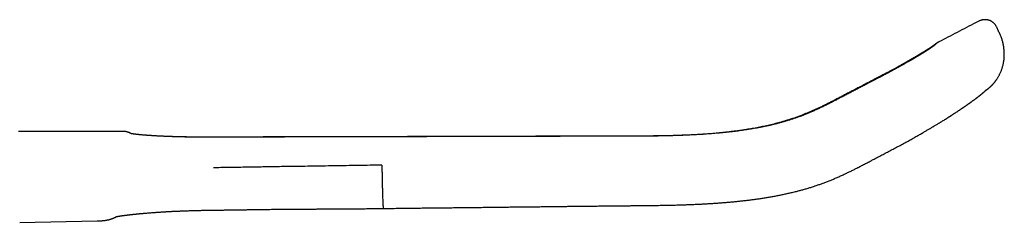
# Model space of a CAD drawing. Header units: millimetres. Extents: x 8 to 750, y 12 to 485.
# Tile 30 of 30: x 642 to 750, y 462 to 485. Entities that reach past the tile are written whole.
import ezdxf

# ---------------------------------------------------------------- set-up
doc = ezdxf.new("R2010")
doc.units = ezdxf.units.MM

msp = doc.modelspace()

# ---------------------------------------------------------------- linework, layer by layer
at = {"color": 7, "linetype": 'Continuous', "lineweight": 30}
for p, q in [((747.43, 484.42), (747.43, 484.42)), ((749.6, 483.3), (749.39, 483.76)), ((749.39, 483.76), (749.39, 483.76)), ((749.6, 483.3), (749.6, 483.3)), ((742.43, 481.73), (742.41, 481.72)), ((742.98, 482.11), (742.98, 482.11)), ((734.88, 477.46), (734.87, 477.46)), ((735.01, 477.46), (735.01, 477.46)), ((653.05, 472.26), (653.05, 472.26)), ((681.74, 463.76), (681.74, 463.76)), ((641.63, 462.22), (650.17, 462.38)), ((650.17, 462.38), (650.17, 462.38))]:
    msp.add_line(p, q, dxfattribs=at)
at = {"color": 7, "linetype": 'Continuous', "lineweight": 30, "flags": 128}
msp.add_lwpolyline([(653.05, 472.26), (652.9, 472.26), (652.03, 472.26), (651.16, 472.26), (650.32, 472.26), (649.48, 472.26), (648.66, 472.26), (647.84, 472.26), (647.02, 472.26), (646.2, 472.26), (645.4, 472.26), (644.6, 472.26), (643.81, 472.26), (643.04, 472.26), (642.27, 472.26), (641.51, 472.26)], dxfattribs=at)
at = {"color": 7, "linetype": 'Continuous', "lineweight": 30}
for points, knots in [([(747.43, 484.42), (747.32, 484.37), (746.87, 484.13), (746.07, 483.72), (745.04, 483.18), (744.02, 482.65), (743.33, 482.29), (742.99, 482.12), (742.98, 482.11)], [0, 0, 0, 0, 0.071878, 0.305827, 0.537919, 0.768155, 0.996539, 1, 1, 1, 1]), ([(749.39, 483.76), (749.38, 483.79), (749.34, 483.86), (749.28, 483.96), (749.21, 484.04), (749.14, 484.13), (749.07, 484.2), (749, 484.26), (748.92, 484.32), (748.85, 484.37), (748.77, 484.42), (748.69, 484.46), (748.62, 484.49), (748.55, 484.51), (748.48, 484.53), (748.42, 484.55), (748.36, 484.56), (748.31, 484.57), (748.26, 484.58), (748.22, 484.58), (748.18, 484.58), (748.16, 484.58), (748.13, 484.58), (748.11, 484.58), (748.08, 484.58), (748.05, 484.58), (748.02, 484.58), (747.97, 484.58), (747.92, 484.57), (747.87, 484.57), (747.8, 484.55), (747.73, 484.54), (747.66, 484.52), (747.59, 484.49), (747.51, 484.46), (747.45, 484.44), (747.43, 484.42)], [0, 0, 0, 0, 0.04666, 0.092633, 0.137511, 0.18095, 0.222673, 0.262467, 0.300175, 0.335685, 0.373476, 0.408222, 0.439929, 0.469967, 0.498761, 0.526204, 0.552324, 0.571891, 0.590664, 0.608449, 0.623308, 0.634772, 0.643463, 0.65194, 0.662219, 0.676748, 0.69371, 0.714252, 0.738349, 0.765958, 0.797016, 0.831435, 0.869103, 0.909876, 0.953578, 1, 1, 1, 1]), ([(748.13, 476.74), (748.14, 476.74), (748.14, 476.74), (748.15, 476.75), (748.15, 476.75), (748.16, 476.76), (748.17, 476.76), (748.18, 476.77), (748.19, 476.78), (748.2, 476.79), (748.21, 476.8), (748.23, 476.81), (748.24, 476.82), (748.25, 476.83), (748.26, 476.83), (748.28, 476.85), (748.29, 476.86), (748.31, 476.87), (748.33, 476.88), (748.35, 476.9), (748.36, 476.91), (748.38, 476.92), (748.39, 476.93), (748.41, 476.94), (748.42, 476.95), (748.43, 476.96), (748.45, 476.97), (748.46, 476.98), (748.47, 476.99), (748.48, 477), (748.49, 477.01), (748.5, 477.02), (748.51, 477.03), (748.52, 477.04), (748.53, 477.05), (748.55, 477.06), (748.57, 477.07), (748.59, 477.1), (748.62, 477.12), (748.66, 477.15), (748.7, 477.19), (748.74, 477.23), (748.78, 477.27), (748.82, 477.31), (748.85, 477.34), (748.89, 477.37), (748.92, 477.4), (748.94, 477.43), (748.96, 477.46), (748.99, 477.48), (749.01, 477.5), (749.03, 477.53), (749.06, 477.57), (749.1, 477.61), (749.15, 477.67), (749.2, 477.73), (749.25, 477.8), (749.3, 477.87), (749.36, 477.94), (749.41, 478.03), (749.47, 478.12), (749.53, 478.22), (749.6, 478.32), (749.66, 478.43), (749.72, 478.56), (749.78, 478.69), (749.85, 478.83), (749.91, 478.98), (749.96, 479.13), (750.01, 479.28), (750.05, 479.42), (750.09, 479.58), (750.13, 479.74), (750.16, 479.91), (750.19, 480.09), (750.21, 480.27), (750.22, 480.46), (750.23, 480.65), (750.23, 480.85), (750.22, 481.05), (750.21, 481.27), (750.18, 481.48), (750.15, 481.68), (750.12, 481.87), (750.08, 482.05), (750.03, 482.23), (749.98, 482.41), (749.91, 482.59), (749.84, 482.76), (749.77, 482.94), (749.69, 483.12), (749.63, 483.24), (749.6, 483.3)], [0, 0, 0, 0, 0.003448, 0.009288, 0.015043, 0.021853, 0.029412, 0.037719, 0.046775, 0.056048, 0.069168, 0.081476, 0.092991, 0.104395, 0.116026, 0.127882, 0.143088, 0.158299, 0.173708, 0.189938, 0.200588, 0.21143, 0.222137, 0.232699, 0.242851, 0.251668, 0.259705, 0.266961, 0.273437, 0.279442, 0.285693, 0.290051, 0.294536, 0.299148, 0.303887, 0.309006, 0.31467, 0.321006, 0.328043, 0.335333, 0.345739, 0.35537, 0.364226, 0.372308, 0.37962, 0.386164, 0.391949, 0.396984, 0.401286, 0.404885, 0.407885, 0.411229, 0.416131, 0.422017, 0.428897, 0.436777, 0.445664, 0.45384, 0.462719, 0.472302, 0.482591, 0.493587, 0.505291, 0.517704, 0.530828, 0.544663, 0.55921, 0.57447, 0.590442, 0.604701, 0.619484, 0.634793, 0.650629, 0.666991, 0.683881, 0.701302, 0.719256, 0.737746, 0.756771, 0.77633, 0.796418, 0.817031, 0.83816, 0.855081, 0.872307, 0.889831, 0.907649, 0.925763, 0.943855, 0.962259, 0.980977, 1, 1, 1, 1]), ([(742.41, 481.72), (742.41, 481.72), (742.4, 481.71), (742.38, 481.7), (742.37, 481.7), (742.36, 481.69), (742.35, 481.68), (742.34, 481.67), (742.33, 481.67), (742.32, 481.66), (742.31, 481.65), (742.3, 481.65), (742.29, 481.64), (742.28, 481.63), (742.27, 481.62), (742.26, 481.61), (742.24, 481.6), (742.22, 481.58), (742.19, 481.57), (742.16, 481.55), (742.14, 481.53), (742.12, 481.52), (742.1, 481.51), (742.09, 481.5), (742.07, 481.49), (742.06, 481.48), (742.05, 481.47), (742.04, 481.46), (742.02, 481.45), (742, 481.44), (741.98, 481.43), (741.96, 481.41), (741.93, 481.39), (741.9, 481.37), (741.86, 481.35), (741.81, 481.32), (741.76, 481.29), (741.72, 481.26), (741.68, 481.24), (741.66, 481.22), (741.63, 481.2), (741.61, 481.19), (741.58, 481.17), (741.57, 481.16), (741.55, 481.15), (741.53, 481.14), (741.52, 481.13), (741.5, 481.12), (741.48, 481.11), (741.46, 481.09), (741.43, 481.08), (741.39, 481.05), (741.34, 481.03), (741.29, 480.99), (741.24, 480.96), (741.18, 480.93), (741.12, 480.89), (741.07, 480.86), (741.01, 480.82), (740.96, 480.79), (740.9, 480.76), (740.85, 480.73), (740.79, 480.69), (740.74, 480.66), (740.69, 480.63), (740.64, 480.6), (740.57, 480.56), (740.49, 480.52), (740.41, 480.47), (740.32, 480.41), (740.22, 480.36), (740.13, 480.31), (740.07, 480.27), (740.02, 480.24), (739.97, 480.21), (739.91, 480.18), (739.86, 480.15), (739.81, 480.12), (739.76, 480.09), (739.71, 480.06), (739.66, 480.03), (739.62, 480.01), (739.59, 479.99), (739.56, 479.98), (739.53, 479.96), (739.51, 479.95), (739.5, 479.94), (739.47, 479.93), (739.45, 479.91), (739.41, 479.89), (739.37, 479.87), (739.31, 479.84), (739.25, 479.8), (739.18, 479.77), (739.11, 479.73), (739.04, 479.68), (738.96, 479.64), (738.87, 479.59), (738.77, 479.53), (738.66, 479.47), (738.55, 479.41), (738.44, 479.35), (738.31, 479.28), (738.19, 479.21), (738.05, 479.14), (737.91, 479.06), (737.76, 478.98), (737.6, 478.89), (737.44, 478.81), (737.27, 478.72), (737.1, 478.62), (736.92, 478.53), (736.73, 478.43), (736.53, 478.32), (736.32, 478.21), (736.1, 478.1), (735.87, 477.98), (735.64, 477.86), (735.39, 477.73), (735.14, 477.6), (734.96, 477.51), (734.88, 477.46)], [0, 0, 0, 0, 0.009376, 0.01813, 0.026266, 0.033784, 0.040686, 0.046866, 0.052454, 0.057451, 0.061858, 0.067237, 0.072508, 0.077913, 0.083451, 0.089121, 0.099603, 0.11066, 0.122278, 0.133527, 0.143982, 0.150113, 0.155842, 0.161026, 0.165665, 0.169759, 0.173336, 0.177045, 0.181162, 0.186916, 0.193315, 0.200359, 0.208043, 0.216332, 0.226449, 0.23733, 0.248975, 0.261383, 0.267202, 0.273078, 0.278487, 0.283349, 0.287666, 0.291436, 0.29466, 0.297743, 0.300775, 0.304167, 0.307919, 0.31203, 0.316458, 0.323969, 0.332157, 0.34102, 0.350303, 0.35996, 0.369263, 0.378171, 0.386684, 0.394802, 0.402526, 0.410565, 0.418127, 0.425212, 0.431865, 0.438666, 0.448354, 0.458627, 0.469485, 0.480928, 0.492956, 0.505569, 0.511304, 0.517153, 0.523115, 0.529191, 0.535279, 0.540977, 0.54714, 0.552705, 0.55767, 0.562037, 0.565869, 0.569079, 0.571669, 0.573638, 0.575279, 0.577665, 0.580453, 0.58368, 0.588689, 0.594485, 0.601067, 0.608438, 0.615247, 0.62279, 0.631067, 0.640079, 0.649823, 0.660302, 0.671516, 0.682441, 0.693985, 0.706148, 0.718931, 0.732334, 0.746357, 0.76032, 0.774848, 0.789938, 0.805589, 0.821802, 0.838584, 0.855939, 0.873871, 0.893279, 0.913325, 0.934006, 0.955327, 0.977316, 1, 1, 1, 1]), ([(742.43, 481.69), (742.42, 481.69), (742.42, 481.68), (742.41, 481.68), (742.41, 481.67), (742.4, 481.67), (742.4, 481.67), (742.39, 481.66), (742.39, 481.66), (742.38, 481.66), (742.38, 481.65), (742.38, 481.65), (742.37, 481.65), (742.37, 481.64), (742.36, 481.64), (742.36, 481.64), (742.35, 481.63), (742.35, 481.63), (742.34, 481.62), (742.33, 481.62), (742.33, 481.61), (742.32, 481.61), (742.31, 481.6), (742.3, 481.59), (742.29, 481.58), (742.28, 481.58), (742.27, 481.57), (742.25, 481.56), (742.24, 481.55), (742.22, 481.53), (742.19, 481.51), (742.15, 481.49), (742.12, 481.46), (742.08, 481.44), (742.04, 481.41), (742, 481.38), (741.96, 481.36), (741.92, 481.33), (741.89, 481.31), (741.86, 481.29), (741.83, 481.27), (741.8, 481.25), (741.78, 481.24), (741.75, 481.22), (741.72, 481.2), (741.69, 481.18), (741.65, 481.16), (741.61, 481.13), (741.56, 481.1), (741.51, 481.06), (741.45, 481.03), (741.38, 480.99), (741.32, 480.95), (741.27, 480.91), (741.22, 480.89), (741.18, 480.86), (741.14, 480.84), (741.11, 480.82), (741.08, 480.8), (741.05, 480.78), (741.03, 480.77), (741, 480.75), (740.97, 480.73), (740.92, 480.7), (740.88, 480.68), (740.82, 480.64), (740.77, 480.61), (740.7, 480.57), (740.63, 480.53), (740.56, 480.49), (740.5, 480.45), (740.43, 480.41), (740.37, 480.37), (740.31, 480.34), (740.24, 480.3), (740.17, 480.26), (740.1, 480.22), (740.02, 480.17), (739.94, 480.12), (739.85, 480.07), (739.75, 480.01), (739.64, 479.95), (739.52, 479.88), (739.39, 479.81), (739.26, 479.73), (739.12, 479.65), (738.97, 479.57), (738.8, 479.48), (738.62, 479.37), (738.42, 479.27), (738.21, 479.15), (738, 479.04), (737.78, 478.92), (737.56, 478.8), (737.33, 478.67), (737.1, 478.55), (736.85, 478.42), (736.6, 478.29), (736.34, 478.15), (736.07, 478.01), (735.8, 477.87), (735.52, 477.72), (735.25, 477.58), (735.08, 477.5), (735.01, 477.46)], [0, 0, 0, 0, 0.006981, 0.013294, 0.01894, 0.023919, 0.028233, 0.031882, 0.034939, 0.038134, 0.041241, 0.044261, 0.047229, 0.050668, 0.054027, 0.057832, 0.062048, 0.06617, 0.070034, 0.07364, 0.078785, 0.083293, 0.087167, 0.093076, 0.099021, 0.105031, 0.111116, 0.117591, 0.1246, 0.132099, 0.145249, 0.15821, 0.171653, 0.185811, 0.197184, 0.208416, 0.21951, 0.230372, 0.237969, 0.245321, 0.252374, 0.25887, 0.264773, 0.270489, 0.276678, 0.283341, 0.290476, 0.299547, 0.309225, 0.319508, 0.330398, 0.341894, 0.353994, 0.362043, 0.369411, 0.376096, 0.382099, 0.38742, 0.391983, 0.395887, 0.399251, 0.402759, 0.408214, 0.414234, 0.420943, 0.428347, 0.436447, 0.445355, 0.45471, 0.463759, 0.472458, 0.480806, 0.488803, 0.496451, 0.503749, 0.512424, 0.520829, 0.529688, 0.539036, 0.548873, 0.56043, 0.572597, 0.585374, 0.598761, 0.61276, 0.62737, 0.642592, 0.65842, 0.676971, 0.695952, 0.715362, 0.735202, 0.755471, 0.775767, 0.796446, 0.817532, 0.839044, 0.861452, 0.884337, 0.907708, 0.931568, 0.955919, 0.980756, 1, 1, 1, 1]), ([(742.98, 482.11), (742.97, 482.11), (742.96, 482.1), (742.94, 482.09), (742.91, 482.07), (742.89, 482.06), (742.86, 482.04), (742.85, 482.03), (742.83, 482.02), (742.82, 482.02), (742.81, 482.01), (742.81, 482.01), (742.8, 482), (742.79, 482), (742.79, 481.99), (742.78, 481.99), (742.78, 481.99), (742.77, 481.98), (742.77, 481.98), (742.76, 481.97), (742.75, 481.97), (742.75, 481.97), (742.74, 481.96), (742.73, 481.96), (742.72, 481.95), (742.71, 481.94), (742.7, 481.94), (742.7, 481.93), (742.69, 481.92), (742.68, 481.92), (742.67, 481.91), (742.67, 481.91), (742.66, 481.91), (742.66, 481.9), (742.65, 481.9), (742.65, 481.89), (742.64, 481.89), (742.64, 481.89), (742.64, 481.89), (742.63, 481.88), (742.63, 481.88), (742.62, 481.88), (742.62, 481.87), (742.61, 481.87), (742.6, 481.86), (742.59, 481.85), (742.58, 481.85), (742.57, 481.84), (742.56, 481.83), (742.54, 481.82), (742.52, 481.81), (742.51, 481.79), (742.49, 481.78), (742.47, 481.77), (742.45, 481.75), (742.43, 481.74), (742.42, 481.73)], [0, 0, 0, 0, 0.019797, 0.05377, 0.085485, 0.114948, 0.142164, 0.167138, 0.189878, 0.206183, 0.221119, 0.234691, 0.247546, 0.260408, 0.273277, 0.286155, 0.298784, 0.311708, 0.326435, 0.34318, 0.357754, 0.373575, 0.390641, 0.408906, 0.434429, 0.458192, 0.480194, 0.500437, 0.51892, 0.534196, 0.548019, 0.560554, 0.572508, 0.583962, 0.594916, 0.605369, 0.613232, 0.620786, 0.628032, 0.635043, 0.643466, 0.653975, 0.666572, 0.681255, 0.698024, 0.71688, 0.737822, 0.760849, 0.785962, 0.81316, 0.839923, 0.868437, 0.898702, 0.930718, 0.964484, 1, 1, 1, 1]), ([(742.66, 481.88), (742.66, 481.88), (742.66, 481.88), (742.66, 481.88), (742.66, 481.88), (742.65, 481.87), (742.65, 481.87), (742.65, 481.87), (742.65, 481.87), (742.64, 481.86), (742.64, 481.86), (742.63, 481.86), (742.63, 481.85), (742.62, 481.85), (742.62, 481.84), (742.61, 481.84), (742.61, 481.83), (742.6, 481.83), (742.6, 481.83), (742.59, 481.82), (742.59, 481.82), (742.58, 481.82), (742.58, 481.81), (742.57, 481.81), (742.56, 481.8), (742.56, 481.79), (742.55, 481.78), (742.53, 481.78), (742.52, 481.76), (742.51, 481.75), (742.49, 481.74), (742.47, 481.73), (742.45, 481.71), (742.44, 481.7), (742.43, 481.69)], [0, 0, 0, 0, 0.0018443, 0.0413495, 0.0808796, 0.1199972, 0.1489312, 0.1760714, 0.2014172, 0.2255058, 0.2517723, 0.2801854, 0.3107454, 0.3431382, 0.3748401, 0.4053027, 0.4345258, 0.4529488, 0.4708425, 0.4882071, 0.5050423, 0.522379, 0.5418716, 0.5676414, 0.5964368, 0.6282577, 0.6631042, 0.7017809, 0.7436079, 0.7885855, 0.8367135, 0.887992, 0.9424208, 1, 1, 1, 1]), ([(735.01, 477.45), (734.85, 477.38), (734.55, 477.22), (734.11, 476.99), (733.66, 476.76), (733.22, 476.53), (732.8, 476.31), (732.38, 476.09), (731.97, 475.87), (731.57, 475.67), (731.17, 475.46), (730.78, 475.26), (730.39, 475.07), (730.01, 474.89), (729.63, 474.71), (729.26, 474.54), (728.89, 474.38), (728.53, 474.23), (728.17, 474.09), (727.82, 473.95), (727.46, 473.82), (727.12, 473.7), (726.78, 473.59), (726.44, 473.48), (726.09, 473.38), (725.74, 473.27), (725.39, 473.18), (725.04, 473.08), (724.7, 473), (724.35, 472.92), (724, 472.84), (723.65, 472.77), (723.3, 472.7), (722.96, 472.63), (722.63, 472.57), (722.31, 472.52), (721.99, 472.47), (721.67, 472.41), (721.34, 472.37), (721.03, 472.32), (720.73, 472.28), (720.41, 472.24), (720.07, 472.2), (719.72, 472.16), (719.36, 472.13), (719.01, 472.09), (718.65, 472.06), (718.3, 472.03), (717.81, 471.99), (717.2, 471.94), (716.46, 471.9), (715.72, 471.86), (714.97, 471.82), (714.23, 471.8), (713.52, 471.78), (712.85, 471.76), (712.21, 471.75), (711.57, 471.74), (710.94, 471.73), (710.32, 471.73), (709.71, 471.73), (709.12, 471.72), (708.56, 471.72), (708.03, 471.72), (707.5, 471.72), (706.98, 471.72), (706.47, 471.72), (705.98, 471.72), (705.52, 471.72), (705.08, 471.72), (704.65, 471.72), (704.29, 471.72), (704, 471.72), (703.78, 471.72), (703.57, 471.72), (703.35, 471.72), (703.14, 471.72), (702.92, 471.72), (702.7, 471.72), (702.47, 471.72), (702.23, 471.72), (701.98, 471.72), (701.72, 471.72), (701.46, 471.72), (701.19, 471.71), (700.92, 471.71), (700.65, 471.71), (700.36, 471.71), (700.07, 471.71), (699.76, 471.71), (699.43, 471.71), (699.09, 471.71), (698.75, 471.71), (698.4, 471.71), (698.04, 471.71), (697.69, 471.71), (697.33, 471.7), (696.96, 471.7), (696.59, 471.7), (696.19, 471.7), (695.77, 471.7), (695.33, 471.7), (694.87, 471.7), (694.41, 471.7), (693.94, 471.7), (693.45, 471.69), (692.96, 471.69), (692.45, 471.69), (691.93, 471.69), (691.38, 471.69), (690.83, 471.69), (690.27, 471.69), (689.69, 471.68), (689.11, 471.68), (688.53, 471.68), (687.96, 471.68), (687.4, 471.68), (686.82, 471.68), (686.24, 471.67), (685.65, 471.67), (685.05, 471.67), (684.44, 471.67), (683.83, 471.67), (683.2, 471.67), (682.56, 471.67), (681.92, 471.66), (681.28, 471.66), (680.64, 471.66), (680.01, 471.66), (679.37, 471.66), (678.73, 471.66), (678.06, 471.65), (677.37, 471.65), (676.66, 471.65), (675.94, 471.65), (675.21, 471.65), (674.47, 471.65), (673.73, 471.64), (673.01, 471.64), (672.29, 471.64), (671.56, 471.64), (670.82, 471.64), (670.05, 471.63), (669.24, 471.63), (668.39, 471.63), (667.53, 471.63), (666.66, 471.63), (665.78, 471.62), (664.89, 471.62), (663.99, 471.62), (663.39, 471.62), (663.08, 471.62)], [0, 0, 0, 0, 0.007017, 0.013949, 0.020799, 0.027572, 0.034257, 0.040715, 0.047052, 0.053264, 0.059346, 0.065419, 0.071361, 0.077176, 0.082871, 0.088457, 0.093943, 0.099338, 0.104644, 0.109861, 0.114989, 0.120029, 0.124979, 0.129841, 0.134615, 0.139766, 0.144814, 0.149765, 0.154619, 0.159376, 0.164444, 0.169394, 0.174225, 0.178936, 0.183526, 0.187995, 0.192341, 0.19698, 0.201469, 0.205807, 0.209995, 0.21403, 0.218969, 0.223852, 0.228737, 0.233624, 0.238512, 0.243402, 0.248292, 0.258484, 0.268681, 0.27888, 0.289083, 0.299288, 0.309493, 0.31824, 0.326986, 0.335729, 0.344383, 0.352904, 0.361293, 0.369549, 0.376999, 0.384335, 0.391556, 0.398661, 0.405649, 0.412518, 0.418648, 0.424679, 0.430611, 0.436445, 0.439461, 0.442449, 0.445411, 0.448344, 0.451251, 0.454186, 0.457242, 0.460418, 0.463716, 0.467134, 0.470674, 0.474334, 0.477895, 0.481564, 0.48534, 0.489224, 0.493216, 0.497567, 0.50204, 0.506634, 0.51135, 0.516188, 0.521149, 0.525937, 0.530833, 0.535838, 0.54095, 0.546171, 0.552125, 0.558213, 0.564436, 0.570791, 0.577281, 0.583904, 0.59066, 0.597549, 0.604832, 0.612258, 0.619829, 0.627545, 0.635405, 0.643411, 0.651563, 0.659165, 0.666889, 0.674737, 0.682708, 0.690802, 0.699018, 0.707356, 0.715816, 0.724397, 0.733098, 0.74192, 0.750863, 0.759404, 0.768053, 0.77681, 0.785674, 0.794645, 0.804278, 0.814032, 0.823907, 0.833904, 0.844022, 0.854262, 0.864027, 0.873901, 0.883882, 0.893972, 0.904169, 0.915677, 0.92732, 0.939097, 0.951009, 0.963055, 0.975236, 0.987551, 1, 1, 1, 1]), ([(734.87, 477.46), (734.83, 477.43), (734.61, 477.32), (734.22, 477.12), (733.7, 476.85), (733.2, 476.59), (732.74, 476.35), (732.32, 476.13), (731.94, 475.93), (731.57, 475.74), (731.2, 475.55), (730.84, 475.37), (730.49, 475.19), (730.14, 475.02), (729.8, 474.86), (729.46, 474.7), (729.13, 474.55), (728.8, 474.41), (728.48, 474.28), (728.16, 474.15), (727.82, 474.01), (727.45, 473.87), (727.05, 473.73), (726.66, 473.6), (726.27, 473.48), (725.89, 473.36), (725.52, 473.25), (725.16, 473.16), (724.82, 473.07), (724.49, 472.99), (724.18, 472.92), (723.86, 472.85), (723.55, 472.78), (723.24, 472.72), (722.92, 472.65), (722.59, 472.59), (722.27, 472.54), (721.96, 472.49), (721.66, 472.44), (721.36, 472.39), (721.08, 472.35), (720.81, 472.32), (720.56, 472.28), (720.33, 472.25), (720.1, 472.23), (719.87, 472.2), (719.63, 472.17), (719.4, 472.15), (719, 472.11), (718.44, 472.05), (717.7, 471.99), (716.96, 471.94), (716.21, 471.89), (715.45, 471.86), (714.68, 471.82), (713.9, 471.8), (713.12, 471.77), (712.34, 471.76), (711.55, 471.75), (710.47, 471.73), (709.11, 471.73), (707.54, 471.73), (706.52, 471.72), (706.05, 471.72)], [0, 0, 0, 0, 0.005177, 0.024875, 0.044288, 0.063388, 0.082147, 0.096633, 0.110883, 0.124889, 0.138642, 0.15213, 0.165353, 0.178323, 0.19105, 0.203546, 0.215821, 0.227671, 0.239325, 0.250793, 0.262083, 0.27649, 0.290624, 0.304483, 0.318062, 0.331362, 0.344386, 0.357134, 0.368577, 0.37979, 0.390772, 0.401522, 0.412041, 0.422327, 0.433799, 0.444966, 0.455826, 0.466379, 0.476623, 0.486557, 0.496181, 0.505492, 0.513586, 0.521431, 0.529204, 0.536994, 0.5448, 0.552622, 0.560459, 0.58505, 0.609784, 0.634654, 0.659664, 0.685329, 0.711141, 0.737101, 0.763209, 0.789464, 0.815865, 0.842342, 0.897545, 0.952787, 1, 1, 1, 1]), ([(738.6, 470.64), (738.69, 470.69), (738.86, 470.78), (739.12, 470.91), (739.37, 471.05), (739.61, 471.18), (739.84, 471.31), (740.06, 471.43), (740.27, 471.56), (740.48, 471.68), (740.69, 471.8), (740.89, 471.91), (741.08, 472.02), (741.27, 472.13), (741.44, 472.23), (741.61, 472.33), (741.77, 472.42), (741.92, 472.51), (742.06, 472.59), (742.19, 472.67), (742.32, 472.74), (742.45, 472.82), (742.58, 472.9), (742.72, 472.98), (742.87, 473.07), (743.02, 473.17), (743.18, 473.26), (743.34, 473.36), (743.5, 473.46), (743.67, 473.57), (743.84, 473.68), (743.98, 473.76), (744.07, 473.82), (744.11, 473.85), (744.16, 473.88), (744.19, 473.9), (744.22, 473.92), (744.25, 473.94), (744.27, 473.95), (744.29, 473.96), (744.31, 473.97), (744.33, 473.99), (744.36, 474.01), (744.39, 474.03), (744.43, 474.05), (744.47, 474.08), (744.53, 474.12), (744.6, 474.16), (744.67, 474.21), (744.75, 474.26), (744.83, 474.31), (744.95, 474.39), (745.1, 474.49), (745.24, 474.59), (745.34, 474.65), (745.4, 474.69), (745.46, 474.73), (745.51, 474.77), (745.56, 474.8), (745.61, 474.83), (745.64, 474.86), (745.67, 474.88), (745.7, 474.9), (745.72, 474.91), (745.75, 474.93), (745.78, 474.95), (745.81, 474.97), (745.84, 474.99), (745.87, 475.01), (745.91, 475.04), (745.96, 475.07), (746.01, 475.11), (746.06, 475.14), (746.11, 475.18), (746.15, 475.2), (746.17, 475.22), (746.19, 475.24), (746.21, 475.25), (746.22, 475.26), (746.24, 475.27), (746.26, 475.28), (746.28, 475.3), (746.31, 475.32), (746.34, 475.34), (746.37, 475.36), (746.4, 475.38), (746.43, 475.4), (746.46, 475.42), (746.48, 475.44), (746.51, 475.46), (746.53, 475.48), (746.55, 475.49), (746.57, 475.5), (746.59, 475.52), (746.61, 475.54), (746.65, 475.56), (746.68, 475.59), (746.72, 475.62), (746.76, 475.65), (746.8, 475.67), (746.84, 475.7), (746.87, 475.72), (746.9, 475.74), (746.93, 475.76), (746.95, 475.78), (746.99, 475.81), (747.02, 475.83), (747.05, 475.85), (747.08, 475.87), (747.1, 475.89), (747.12, 475.91), (747.14, 475.92), (747.15, 475.93), (747.17, 475.94), (747.18, 475.95), (747.19, 475.96), (747.21, 475.97), (747.22, 475.99), (747.24, 476), (747.26, 476.01), (747.28, 476.03), (747.3, 476.04), (747.32, 476.06), (747.34, 476.07), (747.36, 476.09), (747.39, 476.11), (747.41, 476.13), (747.44, 476.15), (747.47, 476.17), (747.49, 476.19), (747.51, 476.21), (747.53, 476.22), (747.55, 476.24), (747.57, 476.25), (747.59, 476.27), (747.6, 476.28), (747.61, 476.29), (747.62, 476.3), (747.64, 476.31), (747.65, 476.32), (747.67, 476.33), (747.69, 476.35), (747.7, 476.36), (747.72, 476.37), (747.73, 476.38), (747.74, 476.39), (747.76, 476.41), (747.77, 476.42), (747.79, 476.43), (747.8, 476.44), (747.81, 476.45), (747.83, 476.46), (747.84, 476.47), (747.84, 476.48), (747.86, 476.49), (747.87, 476.5), (747.88, 476.51), (747.9, 476.53), (747.92, 476.54), (747.94, 476.56), (747.96, 476.58), (747.98, 476.6), (748.01, 476.62), (748.03, 476.64), (748.05, 476.67), (748.08, 476.69), (748.11, 476.72), (748.14, 476.74), (748.16, 476.76), (748.18, 476.78), (748.19, 476.79), (748.2, 476.8), (748.21, 476.81), (748.22, 476.82), (748.23, 476.83), (748.24, 476.84), (748.25, 476.85), (748.26, 476.86), (748.26, 476.86), (748.27, 476.87), (748.27, 476.87), (748.27, 476.87), (748.27, 476.87)], [0, 0, 0, 0, 0.019202, 0.03787, 0.05599, 0.073556, 0.090581, 0.107085, 0.123081, 0.138565, 0.154225, 0.169299, 0.183781, 0.197674, 0.210986, 0.223719, 0.235879, 0.247464, 0.258474, 0.268908, 0.278766, 0.288048, 0.298866, 0.310281, 0.322294, 0.334906, 0.347632, 0.360913, 0.374751, 0.389146, 0.404098, 0.419611, 0.424274, 0.428568, 0.432378, 0.435706, 0.438549, 0.440871, 0.442726, 0.444244, 0.445793, 0.448099, 0.450652, 0.453586, 0.4569, 0.460595, 0.466186, 0.472472, 0.479451, 0.487123, 0.495099, 0.503088, 0.521962, 0.540899, 0.547225, 0.553558, 0.559895, 0.565884, 0.571263, 0.576034, 0.579974, 0.583373, 0.586323, 0.589107, 0.591805, 0.594843, 0.598248, 0.602022, 0.606163, 0.610739, 0.615905, 0.621765, 0.62832, 0.63557, 0.639397, 0.642598, 0.644948, 0.646488, 0.648111, 0.650185, 0.652709, 0.655684, 0.660006, 0.664268, 0.668254, 0.671964, 0.675398, 0.679369, 0.682898, 0.686153, 0.689226, 0.692116, 0.694778, 0.697584, 0.700841, 0.704546, 0.710553, 0.71666, 0.722656, 0.72854, 0.734163, 0.738795, 0.742965, 0.747003, 0.751439, 0.756265, 0.761393, 0.766807, 0.771073, 0.774956, 0.7784, 0.781436, 0.783695, 0.785873, 0.788008, 0.790526, 0.793057, 0.795949, 0.799168, 0.802327, 0.805326, 0.808162, 0.812307, 0.816167, 0.81976, 0.82464, 0.829982, 0.835327, 0.840452, 0.844089, 0.847964, 0.852056, 0.856035, 0.859786, 0.863144, 0.865358, 0.867436, 0.869679, 0.872085, 0.874785, 0.877944, 0.881018, 0.884166, 0.886715, 0.888728, 0.890792, 0.893018, 0.895641, 0.898051, 0.900605, 0.902826, 0.904685, 0.906293, 0.907862, 0.909397, 0.91174, 0.914281, 0.917163, 0.920521, 0.923869, 0.926833, 0.931006, 0.934896, 0.93891, 0.943627, 0.948615, 0.953669, 0.95856, 0.963368, 0.966255, 0.969107, 0.971851, 0.974484, 0.977106, 0.980078, 0.983237, 0.986745, 0.99044, 0.993766, 0.996681, 0.999067, 1, 1, 1, 1]), ([(653.95, 472), (653.95, 472), (653.94, 472), (653.93, 472.01), (653.92, 472.01), (653.91, 472.02), (653.9, 472.02), (653.89, 472.03), (653.88, 472.03), (653.88, 472.04), (653.87, 472.04), (653.86, 472.04), (653.86, 472.04), (653.85, 472.05), (653.85, 472.05), (653.84, 472.05), (653.84, 472.05), (653.83, 472.05), (653.83, 472.06), (653.83, 472.06), (653.82, 472.06), (653.82, 472.06), (653.81, 472.06), (653.8, 472.07), (653.8, 472.07), (653.79, 472.07), (653.78, 472.08), (653.77, 472.08), (653.77, 472.08), (653.76, 472.09), (653.75, 472.09), (653.75, 472.09), (653.74, 472.09), (653.74, 472.1), (653.74, 472.1), (653.73, 472.1), (653.73, 472.1), (653.72, 472.1), (653.72, 472.11), (653.71, 472.11), (653.71, 472.11), (653.7, 472.11), (653.69, 472.12), (653.67, 472.12), (653.67, 472.13), (653.66, 472.13), (653.65, 472.13), (653.65, 472.14), (653.64, 472.14), (653.64, 472.14), (653.63, 472.14), (653.62, 472.15), (653.61, 472.15), (653.61, 472.15), (653.6, 472.15), (653.59, 472.16), (653.58, 472.16), (653.57, 472.16), (653.56, 472.17), (653.55, 472.17), (653.53, 472.18), (653.51, 472.19), (653.49, 472.19), (653.47, 472.2), (653.45, 472.2), (653.43, 472.21), (653.41, 472.21), (653.38, 472.22), (653.35, 472.23), (653.31, 472.23), (653.28, 472.24), (653.24, 472.25), (653.21, 472.25), (653.18, 472.25), (653.14, 472.26), (653.1, 472.26), (653.07, 472.26), (653.05, 472.26)], [0, 0, 0, 0, 0.003417, 0.026203, 0.047775, 0.067779, 0.086613, 0.104275, 0.120766, 0.136386, 0.150787, 0.163968, 0.175929, 0.18667, 0.196192, 0.204494, 0.212657, 0.220591, 0.229173, 0.238404, 0.248282, 0.258809, 0.272048, 0.286188, 0.301228, 0.317169, 0.334325, 0.352135, 0.369101, 0.385001, 0.399834, 0.413363, 0.425863, 0.437335, 0.447777, 0.457371, 0.466829, 0.477115, 0.488229, 0.500169, 0.512937, 0.526532, 0.565996, 0.604744, 0.61977, 0.634686, 0.649627, 0.665522, 0.676749, 0.688481, 0.700717, 0.713458, 0.726581, 0.739134, 0.752941, 0.76568, 0.777351, 0.787955, 0.804386, 0.820291, 0.835805, 0.850934, 0.865687, 0.880071, 0.888527, 0.89712, 0.906565, 0.916935, 0.928249, 0.93841, 0.949238, 0.960733, 0.967948, 0.975412, 0.9832, 0.99138, 1, 1, 1, 1]), ([(663.08, 471.62), (662.99, 471.62), (662.79, 471.62), (662.5, 471.62), (662.23, 471.62), (661.96, 471.62), (661.7, 471.62), (661.45, 471.62), (661.22, 471.62), (661, 471.62), (660.79, 471.62), (660.6, 471.63), (660.41, 471.63), (660.23, 471.63), (660.05, 471.63), (659.88, 471.64), (659.71, 471.64), (659.55, 471.64), (659.4, 471.65), (659.26, 471.65), (659.13, 471.65), (659.01, 471.66), (658.91, 471.66), (658.81, 471.66), (658.71, 471.67), (658.62, 471.67), (658.52, 471.67), (658.41, 471.68), (658.28, 471.68), (658.14, 471.69), (658, 471.69), (657.85, 471.7), (657.7, 471.7), (657.56, 471.71), (657.42, 471.72), (657.3, 471.72), (657.17, 471.73), (657.04, 471.74), (656.91, 471.74), (656.78, 471.75), (656.67, 471.75), (656.58, 471.76), (656.49, 471.77), (656.41, 471.77), (656.33, 471.77), (656.26, 471.78), (656.2, 471.78), (656.15, 471.79), (656.1, 471.79), (656.05, 471.79), (656.01, 471.8), (655.98, 471.8), (655.96, 471.8), (655.94, 471.8), (655.93, 471.8), (655.91, 471.8), (655.89, 471.8), (655.86, 471.81), (655.81, 471.81), (655.75, 471.81), (655.67, 471.82), (655.58, 471.83), (655.5, 471.83), (655.43, 471.84), (655.35, 471.84), (655.27, 471.85), (655.18, 471.86), (655.07, 471.87), (654.97, 471.88), (654.9, 471.88), (654.85, 471.89), (654.81, 471.89), (654.77, 471.9), (654.74, 471.9), (654.72, 471.9), (654.7, 471.9), (654.68, 471.91), (654.67, 471.91), (654.66, 471.91), (654.64, 471.91), (654.63, 471.91), (654.61, 471.91), (654.59, 471.92), (654.56, 471.92), (654.53, 471.92), (654.5, 471.92), (654.47, 471.93), (654.44, 471.93), (654.4, 471.94), (654.36, 471.94), (654.33, 471.95), (654.3, 471.95), (654.27, 471.95), (654.25, 471.96), (654.23, 471.96), (654.2, 471.96), (654.18, 471.96), (654.15, 471.97), (654.13, 471.97), (654.11, 471.97), (654.09, 471.98), (654.07, 471.98), (654.06, 471.98), (654.04, 471.99), (654.03, 471.99), (654.02, 471.99), (654.01, 471.99), (654, 471.99), (654, 471.99), (653.99, 471.99), (653.98, 472), (653.97, 472), (653.96, 472), (653.95, 472), (653.94, 472), (653.94, 472), (653.94, 472), (653.93, 472), (653.93, 472.01), (653.93, 472.01), (653.92, 472.01), (653.92, 472.01), (653.91, 472.01), (653.91, 472.01), (653.91, 472.01), (653.91, 472.01), (653.91, 472.01), (653.9, 472.01), (653.9, 472.01), (653.9, 472.01), (653.9, 472.01), (653.9, 472.01), (653.9, 472.01), (653.9, 472.01), (653.9, 472.01)], [0, 0, 0, 0, 0.0226811, 0.0446374, 0.0658706, 0.086386, 0.1061917, 0.1252989, 0.14372, 0.1600068, 0.1757185, 0.190855, 0.2054169, 0.2194053, 0.2328214, 0.2468061, 0.2601133, 0.2727448, 0.2847012, 0.2959804, 0.3065826, 0.3165081, 0.3250123, 0.3329483, 0.3405592, 0.3484591, 0.3566781, 0.3652161, 0.376544, 0.3883889, 0.4007508, 0.4136297, 0.4270259, 0.4409392, 0.4522341, 0.4638484, 0.4757821, 0.4880352, 0.500608, 0.5132188, 0.5234036, 0.5329958, 0.5419953, 0.550402, 0.5582158, 0.5653122, 0.5718359, 0.5777872, 0.5831659, 0.5879722, 0.5922062, 0.5958417, 0.5987703, 0.6000175, 0.6013581, 0.603283, 0.6057999, 0.6089088, 0.6126097, 0.6219545, 0.6314729, 0.6410647, 0.6507298, 0.660468, 0.6702747, 0.6801155, 0.6899832, 0.7074154, 0.7249302, 0.7318337, 0.7387493, 0.7452886, 0.7511164, 0.7557876, 0.7598737, 0.7633748, 0.766291, 0.7681721, 0.7696932, 0.771433, 0.7738826, 0.7771136, 0.7810832, 0.7857911, 0.7912297, 0.7968225, 0.8022063, 0.8073814, 0.8159356, 0.8238511, 0.8311416, 0.8379275, 0.8429261, 0.8476595, 0.8527208, 0.8583478, 0.864998, 0.8714924, 0.8776068, 0.8834196, 0.8896039, 0.8963147, 0.9005156, 0.9047141, 0.9085835, 0.9121176, 0.9153167, 0.918192, 0.9212495, 0.9247638, 0.9292417, 0.9342919, 0.9395292, 0.9440537, 0.9465141, 0.9486786, 0.9505473, 0.952466, 0.9548252, 0.9579787, 0.9616807, 0.9654445, 0.9687963, 0.9717363, 0.9742649, 0.9764523, 0.978613, 0.9814305, 0.9842676, 0.9873326, 0.9910592, 0.9954611, 0.9999812, 1, 1, 1, 1]), ([(662.92, 471.62), (662.84, 471.62), (662.66, 471.62), (662.41, 471.62), (662.16, 471.62), (661.92, 471.62), (661.69, 471.62), (661.47, 471.62), (661.25, 471.63), (661.05, 471.63), (660.85, 471.63), (660.65, 471.63), (660.47, 471.63), (660.29, 471.63), (660.12, 471.64), (659.95, 471.64), (659.8, 471.64), (659.65, 471.64), (659.51, 471.65), (659.38, 471.65), (659.25, 471.65), (659.14, 471.66), (659.03, 471.66), (658.93, 471.66), (658.84, 471.66), (658.76, 471.67), (658.7, 471.67), (658.66, 471.67), (658.64, 471.67), (658.63, 471.67), (658.62, 471.67), (658.6, 471.67), (658.58, 471.67), (658.55, 471.67), (658.51, 471.67), (658.46, 471.68), (658.41, 471.68), (658.36, 471.68), (658.33, 471.68), (658.31, 471.68)], [0, 0, 0, 0, 0.055679, 0.109724, 0.16214, 0.212936, 0.262124, 0.308887, 0.354136, 0.397892, 0.44016, 0.481749, 0.521782, 0.560258, 0.597178, 0.632546, 0.666363, 0.698632, 0.729292, 0.758415, 0.786003, 0.812052, 0.83656, 0.858944, 0.879186, 0.897266, 0.913185, 0.919323, 0.923989, 0.927144, 0.92903, 0.931186, 0.937003, 0.944915, 0.953752, 0.964259, 0.976437, 0.990286, 1, 1, 1, 1]), ([(703.46, 471.72), (703.14, 471.72), (702.28, 471.72), (700.54, 471.72), (698.24, 471.71), (696.26, 471.71), (694.93, 471.7), (694.25, 471.7), (693.56, 471.7), (692.88, 471.7), (692.2, 471.7), (691.53, 471.69), (690.86, 471.69), (690.21, 471.69), (689.56, 471.69), (688.92, 471.69), (688.29, 471.69), (687.62, 471.68), (686.94, 471.68), (686.22, 471.68), (685.52, 471.68), (684.98, 471.68), (684.61, 471.68), (684.38, 471.68), (684.16, 471.67), (683.92, 471.67), (683.68, 471.67), (683.43, 471.67), (683.17, 471.67), (682.91, 471.67), (682.63, 471.67), (682.35, 471.67), (682.05, 471.67), (681.74, 471.67), (681.43, 471.67), (681.1, 471.67), (680.77, 471.67), (680.43, 471.67), (680.07, 471.66), (679.71, 471.66), (679.34, 471.66), (678.97, 471.66), (678.58, 471.66), (678.18, 471.66), (677.76, 471.66), (677.32, 471.66), (676.85, 471.66), (676.38, 471.66), (675.89, 471.65), (675.41, 471.65), (674.93, 471.65), (674.45, 471.65), (673.97, 471.65), (673.48, 471.65), (672.98, 471.65), (672.48, 471.65), (671.94, 471.64), (671.38, 471.64), (670.79, 471.64), (670.19, 471.64), (669.58, 471.64), (668.96, 471.64), (668.32, 471.64), (667.68, 471.63), (667.02, 471.63), (666.36, 471.63), (665.68, 471.63), (665.01, 471.63), (664.32, 471.63), (663.62, 471.62), (663.16, 471.62), (662.92, 471.62)], [0, 0, 0, 0, 0.023551, 0.064133, 0.128821, 0.193469, 0.210396, 0.227321, 0.244244, 0.261159, 0.277937, 0.294518, 0.310901, 0.327086, 0.343073, 0.358863, 0.374455, 0.389849, 0.407739, 0.425353, 0.442693, 0.459758, 0.465149, 0.470542, 0.476123, 0.481923, 0.487944, 0.49407, 0.500409, 0.506961, 0.513724, 0.520844, 0.528185, 0.535746, 0.543529, 0.551532, 0.559756, 0.568201, 0.576867, 0.585754, 0.594862, 0.604191, 0.61374, 0.62351, 0.633501, 0.644747, 0.65626, 0.668039, 0.680087, 0.692401, 0.703828, 0.715475, 0.727344, 0.739433, 0.751743, 0.764274, 0.777025, 0.791307, 0.805856, 0.820673, 0.835756, 0.851106, 0.866724, 0.882608, 0.89876, 0.915179, 0.931865, 0.948512, 0.965417, 0.98258, 1, 1, 1, 1]), ([(662.92, 471.62), (662.92, 471.62), (662.92, 471.63), (662.92, 471.62), (662.92, 471.62)], [0, 0, 0, 0, 0.4601338, 1, 1, 1, 1]), ([(681.74, 463.75), (682.01, 463.76), (682.54, 463.76), (683.33, 463.77), (684.11, 463.78), (684.88, 463.79), (685.64, 463.8), (686.38, 463.81), (687.12, 463.82), (687.84, 463.82), (688.56, 463.83), (689.28, 463.84), (689.99, 463.85), (690.69, 463.86), (691.39, 463.86), (692.07, 463.87), (692.75, 463.88), (693.42, 463.89), (694.08, 463.9), (694.73, 463.9), (695.37, 463.91), (696, 463.92), (696.62, 463.93), (697.24, 463.93), (697.86, 463.94), (698.5, 463.95), (699.14, 463.95), (699.78, 463.96), (700.4, 463.97), (701, 463.98), (701.56, 463.98), (702.1, 463.99), (702.63, 464), (703.15, 464), (703.66, 464.01), (704.17, 464.01), (704.68, 464.02), (705.19, 464.02), (705.71, 464.03), (706.22, 464.03), (706.72, 464.04), (707.21, 464.04), (707.69, 464.05), (708.16, 464.05), (708.62, 464.06), (709.07, 464.06), (709.51, 464.07), (709.93, 464.07), (710.35, 464.07), (710.75, 464.08), (711.12, 464.08), (711.46, 464.09), (711.78, 464.09), (712.1, 464.1), (712.42, 464.1), (712.75, 464.11), (713.08, 464.12), (713.42, 464.12), (713.77, 464.13), (714.14, 464.14), (714.55, 464.15), (714.98, 464.17), (715.43, 464.18), (715.89, 464.2), (716.35, 464.22), (716.8, 464.24), (717.24, 464.27), (717.66, 464.29), (718.09, 464.32), (718.53, 464.34), (718.97, 464.38), (719.42, 464.41), (719.87, 464.45), (720.31, 464.49), (720.74, 464.53), (721.18, 464.58), (721.63, 464.63), (722.09, 464.68), (722.53, 464.74), (722.97, 464.8), (723.4, 464.86), (723.84, 464.93), (724.28, 465), (724.73, 465.08), (725.18, 465.17), (725.62, 465.25), (726.06, 465.35), (726.51, 465.45), (726.96, 465.55), (727.39, 465.66), (727.8, 465.77), (728.19, 465.88), (728.58, 465.99), (728.98, 466.11), (729.38, 466.24), (729.77, 466.38), (730.16, 466.51), (730.54, 466.66), (730.92, 466.81), (731.31, 466.96), (731.69, 467.13), (732.08, 467.3), (732.47, 467.48), (732.85, 467.66), (733.23, 467.84), (733.6, 468.02), (733.98, 468.22), (734.39, 468.43), (734.81, 468.64), (735.22, 468.86), (735.66, 469.09), (736.12, 469.34), (736.61, 469.59), (737.1, 469.85), (737.59, 470.11), (738.1, 470.38), (738.43, 470.55), (738.6, 470.64)], [0, 0, 0, 0, 0.013745, 0.027337, 0.040778, 0.054066, 0.067203, 0.079956, 0.092563, 0.105023, 0.117337, 0.12975, 0.14201, 0.154117, 0.166072, 0.177873, 0.189522, 0.201018, 0.21236, 0.22355, 0.234587, 0.245471, 0.256203, 0.266784, 0.277212, 0.288507, 0.299617, 0.310541, 0.321279, 0.33183, 0.34126, 0.350536, 0.359656, 0.368618, 0.377417, 0.386058, 0.394542, 0.403696, 0.412667, 0.421457, 0.430068, 0.438503, 0.446761, 0.454846, 0.462758, 0.470499, 0.478067, 0.485335, 0.492438, 0.499376, 0.506149, 0.511608, 0.516999, 0.522486, 0.528085, 0.533797, 0.539517, 0.545348, 0.55129, 0.557344, 0.564699, 0.572217, 0.579898, 0.587745, 0.59576, 0.603945, 0.611096, 0.618373, 0.625778, 0.633312, 0.640977, 0.648776, 0.656711, 0.664107, 0.67162, 0.679255, 0.687013, 0.694896, 0.702908, 0.710289, 0.717781, 0.725385, 0.733106, 0.740951, 0.748929, 0.756574, 0.764339, 0.772225, 0.780234, 0.788367, 0.795241, 0.802204, 0.80925, 0.816372, 0.823572, 0.830853, 0.837796, 0.844834, 0.851961, 0.859112, 0.866227, 0.873702, 0.881082, 0.888368, 0.895568, 0.902688, 0.909734, 0.917951, 0.926086, 0.934148, 0.942151, 0.951628, 0.961116, 0.97069, 0.980371, 0.99014, 1, 1, 1, 1]), ([(681.58, 468.54), (680.71, 468.52), (678.96, 468.5), (676.34, 468.45), (673.73, 468.41), (671.44, 468.38), (669.48, 468.35), (667.85, 468.32), (666.23, 468.29), (664.61, 468.27), (663.54, 468.25), (663, 468.24)], [0, 0, 0, 0, 0.140897, 0.281834, 0.422625, 0.563084, 0.651116, 0.738893, 0.826368, 0.91349, 1, 1, 1, 1]), ([(681.58, 468.54), (681.58, 468.38), (681.59, 468.08), (681.59, 467.62), (681.6, 467.16), (681.61, 466.71), (681.62, 466.27), (681.63, 465.84), (681.64, 465.44), (681.65, 465.06), (681.67, 464.73), (681.68, 464.44), (681.69, 464.2), (681.7, 464.01), (681.72, 463.88), (681.73, 463.79), (681.73, 463.77), (681.74, 463.76)], [0, 0, 0, 0, 0.066672, 0.133373, 0.200084, 0.266776, 0.333456, 0.40013, 0.46676, 0.533345, 0.599941, 0.666544, 0.733171, 0.799815, 0.866455, 0.933227, 1, 1, 1, 1]), ([(663, 463.57), (663.17, 463.57), (663.49, 463.57), (663.97, 463.58), (664.44, 463.59), (664.9, 463.59), (665.35, 463.6), (665.79, 463.61), (666.22, 463.61), (666.64, 463.62), (667.06, 463.63), (667.47, 463.63), (667.87, 463.64), (668.26, 463.64), (668.65, 463.65), (669.03, 463.65), (669.39, 463.66), (669.75, 463.66), (670.1, 463.66), (670.45, 463.67), (670.78, 463.67), (671.1, 463.67), (671.42, 463.68), (671.73, 463.68), (672.04, 463.68), (672.34, 463.68), (672.65, 463.68), (672.95, 463.69), (673.24, 463.69), (673.5, 463.69), (673.73, 463.69), (673.94, 463.69), (674.14, 463.69), (674.33, 463.69), (674.51, 463.7), (674.68, 463.7), (674.84, 463.7), (674.99, 463.7), (675.12, 463.7), (675.24, 463.7), (675.33, 463.7), (675.41, 463.7), (675.47, 463.7), (675.51, 463.7), (675.56, 463.7), (675.59, 463.7), (675.62, 463.7), (675.64, 463.7), (675.66, 463.7), (675.67, 463.7), (675.69, 463.7), (675.71, 463.7), (675.74, 463.7), (675.78, 463.7), (675.83, 463.7), (675.89, 463.7), (675.96, 463.7), (676.04, 463.7), (676.12, 463.71), (676.22, 463.71), (676.32, 463.71), (676.43, 463.71), (676.55, 463.71), (676.68, 463.71), (676.83, 463.71), (676.99, 463.71), (677.16, 463.71), (677.35, 463.71), (677.54, 463.72), (677.73, 463.72), (677.94, 463.72), (678.15, 463.72), (678.37, 463.72), (678.6, 463.72), (678.84, 463.73), (679.08, 463.73), (679.34, 463.73), (679.6, 463.73), (679.88, 463.73), (680.16, 463.74), (680.46, 463.74), (680.77, 463.74), (681.08, 463.75), (681.41, 463.75), (681.63, 463.75), (681.74, 463.75)], [0, 0, 0, 0, 0.026057, 0.051651, 0.076783, 0.101452, 0.125658, 0.148982, 0.17186, 0.194292, 0.216278, 0.238252, 0.259762, 0.280807, 0.301387, 0.321503, 0.341155, 0.360342, 0.379065, 0.397323, 0.415116, 0.432445, 0.44931, 0.46571, 0.481646, 0.498639, 0.51507, 0.53094, 0.546248, 0.560993, 0.572525, 0.583688, 0.594471, 0.604753, 0.614501, 0.623554, 0.632092, 0.640114, 0.647621, 0.65289, 0.657872, 0.662566, 0.665198, 0.667729, 0.670003, 0.671901, 0.67345, 0.674607, 0.675381, 0.67588, 0.676672, 0.677857, 0.679434, 0.681687, 0.684442, 0.687698, 0.691454, 0.695532, 0.700071, 0.705072, 0.710535, 0.716459, 0.722845, 0.729693, 0.737758, 0.746382, 0.755565, 0.765306, 0.775606, 0.785911, 0.796721, 0.808035, 0.819854, 0.832177, 0.844771, 0.857851, 0.871418, 0.885471, 0.900313, 0.915661, 0.931516, 0.947877, 0.964745, 0.982119, 1, 1, 1, 1]), ([(650.17, 462.38), (650.22, 462.38), (650.32, 462.39), (650.48, 462.39), (650.62, 462.4), (650.76, 462.41), (650.89, 462.42), (651.01, 462.43), (651.13, 462.45), (651.24, 462.47), (651.34, 462.49), (651.44, 462.51), (651.53, 462.54), (651.6, 462.56), (651.67, 462.58), (651.73, 462.6), (651.78, 462.62), (651.82, 462.63), (651.85, 462.64), (651.88, 462.66), (651.9, 462.66), (651.92, 462.67), (651.93, 462.68), (651.95, 462.69), (651.97, 462.69), (651.98, 462.7), (652, 462.71), (652.01, 462.71), (652.02, 462.72), (652.04, 462.73), (652.05, 462.73), (652.07, 462.74), (652.08, 462.75), (652.1, 462.75), (652.11, 462.76), (652.12, 462.76), (652.13, 462.77), (652.14, 462.77), (652.15, 462.78), (652.16, 462.78), (652.18, 462.79), (652.19, 462.8), (652.2, 462.8), (652.21, 462.81), (652.22, 462.81), (652.22, 462.82), (652.23, 462.82), (652.24, 462.82), (652.25, 462.83), (652.26, 462.83), (652.26, 462.83), (652.27, 462.84), (652.28, 462.84), (652.29, 462.85), (652.29, 462.85), (652.3, 462.85), (652.3, 462.85), (652.3, 462.86)], [0, 0, 0, 0, 0.028574, 0.055982, 0.08223, 0.107325, 0.131276, 0.154095, 0.175795, 0.198389, 0.219663, 0.239637, 0.258331, 0.275769, 0.291149, 0.305458, 0.318735, 0.331033, 0.342417, 0.352975, 0.366175, 0.379577, 0.393498, 0.407944, 0.422918, 0.438424, 0.454466, 0.47276, 0.492006, 0.512272, 0.533559, 0.555858, 0.580455, 0.603798, 0.625887, 0.646744, 0.666795, 0.686205, 0.704977, 0.723108, 0.752764, 0.781529, 0.809446, 0.820542, 0.832723, 0.846023, 0.860444, 0.875985, 0.892646, 0.907818, 0.923675, 0.938983, 0.953452, 0.967081, 0.979872, 0.991823, 1, 1, 1, 1]), ([(652.19, 462.83), (652.19, 462.83), (652.19, 462.83), (652.2, 462.83), (652.2, 462.83), (652.21, 462.83), (652.21, 462.84), (652.22, 462.84), (652.23, 462.84), (652.24, 462.84), (652.24, 462.84), (652.25, 462.84), (652.25, 462.84), (652.26, 462.85), (652.26, 462.85), (652.27, 462.85), (652.27, 462.85), (652.27, 462.85), (652.28, 462.85), (652.29, 462.85), (652.29, 462.85), (652.3, 462.85), (652.3, 462.85), (652.31, 462.86), (652.31, 462.86), (652.32, 462.86), (652.33, 462.86), (652.34, 462.86), (652.35, 462.86), (652.36, 462.87), (652.36, 462.87), (652.37, 462.87), (652.38, 462.87), (652.39, 462.87), (652.4, 462.87), (652.41, 462.88), (652.42, 462.88), (652.43, 462.88), (652.44, 462.88), (652.45, 462.88), (652.46, 462.88), (652.47, 462.89), (652.48, 462.89), (652.49, 462.89), (652.5, 462.89), (652.52, 462.89), (652.53, 462.9), (652.55, 462.9), (652.57, 462.9), (652.59, 462.91), (652.61, 462.91), (652.62, 462.91), (652.64, 462.91), (652.65, 462.92), (652.67, 462.92), (652.69, 462.92), (652.71, 462.93), (652.73, 462.93), (652.75, 462.93), (652.77, 462.94), (652.8, 462.94), (652.83, 462.94), (652.86, 462.95), (652.89, 462.95), (652.92, 462.96), (652.95, 462.96), (652.98, 462.97), (653, 462.97), (653.03, 462.97), (653.06, 462.98), (653.09, 462.98), (653.12, 462.99), (653.16, 462.99), (653.21, 463), (653.25, 463), (653.3, 463.01), (653.34, 463.01), (653.38, 463.02), (653.42, 463.02), (653.46, 463.03), (653.5, 463.03), (653.54, 463.04), (653.58, 463.04), (653.61, 463.05), (653.64, 463.05), (653.66, 463.05), (653.68, 463.06), (653.69, 463.06), (653.71, 463.06), (653.73, 463.06), (653.76, 463.07), (653.79, 463.07), (653.84, 463.08), (653.91, 463.08), (653.97, 463.09), (654.02, 463.1), (654.05, 463.1), (654.08, 463.1), (654.1, 463.1), (654.11, 463.11), (654.13, 463.11), (654.15, 463.11), (654.17, 463.11), (654.19, 463.11), (654.23, 463.12), (654.27, 463.12), (654.3, 463.13), (654.34, 463.13), (654.38, 463.13), (654.42, 463.14), (654.46, 463.14), (654.52, 463.15), (654.57, 463.15), (654.62, 463.16), (654.66, 463.16), (654.71, 463.17), (654.75, 463.17), (654.78, 463.17), (654.81, 463.18), (654.84, 463.18), (654.86, 463.18), (654.87, 463.18), (654.89, 463.18), (654.92, 463.19), (654.94, 463.19), (654.98, 463.19), (655.01, 463.2), (655.05, 463.2), (655.1, 463.2), (655.15, 463.21), (655.21, 463.21), (655.27, 463.22), (655.33, 463.22), (655.4, 463.23), (655.5, 463.24), (655.66, 463.25), (655.87, 463.27), (656.08, 463.29), (656.31, 463.3), (656.5, 463.32), (656.67, 463.33), (656.8, 463.34), (656.92, 463.35), (657.04, 463.36), (657.16, 463.36), (657.27, 463.37), (657.37, 463.38), (657.46, 463.38), (657.53, 463.39), (657.6, 463.39), (657.66, 463.39), (657.73, 463.4), (657.78, 463.4), (657.83, 463.4), (657.86, 463.41), (657.9, 463.41), (657.93, 463.41), (657.96, 463.41), (658, 463.41), (658.03, 463.42), (658.08, 463.42), (658.13, 463.42), (658.19, 463.42), (658.26, 463.43), (658.34, 463.43), (658.44, 463.44), (658.54, 463.44), (658.64, 463.45), (658.76, 463.45), (658.88, 463.46), (659, 463.46), (659.14, 463.47), (659.28, 463.47), (659.43, 463.48), (659.59, 463.49), (659.75, 463.49), (659.91, 463.5), (660.08, 463.5), (660.26, 463.51), (660.44, 463.52), (660.64, 463.52), (660.84, 463.53), (661.05, 463.53), (661.26, 463.54), (661.49, 463.54), (661.72, 463.55), (661.96, 463.55), (662.2, 463.56), (662.44, 463.56), (662.7, 463.56), (662.92, 463.57), (663.06, 463.57), (663.12, 463.57)], [0, 0, 0, 0, 0.007948, 0.016849, 0.02134, 0.025478, 0.029503, 0.033706, 0.038587, 0.042663, 0.046511, 0.048739, 0.051185, 0.05333, 0.055112, 0.056532, 0.057984, 0.059786, 0.061938, 0.064341, 0.066534, 0.068393, 0.069919, 0.071548, 0.073633, 0.076171, 0.078741, 0.081943, 0.084681, 0.087039, 0.089433, 0.091919, 0.094441, 0.096869, 0.099141, 0.101422, 0.103851, 0.1066, 0.109444, 0.111771, 0.113546, 0.115222, 0.117366, 0.11998, 0.122892, 0.126738, 0.130164, 0.133307, 0.136726, 0.140481, 0.144353, 0.1477, 0.150487, 0.15334, 0.156676, 0.160332, 0.163835, 0.167097, 0.170137, 0.173852, 0.178067, 0.182758, 0.187596, 0.192475, 0.197142, 0.201353, 0.205109, 0.20931, 0.213374, 0.217342, 0.221268, 0.225597, 0.231234, 0.237127, 0.242918, 0.248523, 0.253729, 0.258706, 0.263877, 0.268051, 0.272623, 0.277625, 0.283055, 0.286531, 0.289515, 0.29197, 0.293895, 0.295298, 0.29721, 0.299745, 0.302905, 0.306652, 0.310615, 0.318742, 0.327325, 0.330855, 0.334015, 0.336676, 0.338838, 0.3405, 0.3418, 0.343469, 0.345591, 0.348168, 0.351942, 0.355857, 0.359595, 0.363155, 0.366536, 0.36974, 0.374609, 0.379873, 0.385583, 0.389655, 0.393925, 0.398009, 0.401638, 0.404811, 0.407528, 0.409764, 0.411443, 0.412945, 0.414678, 0.416786, 0.41927, 0.42213, 0.425366, 0.428977, 0.432965, 0.437545, 0.442538, 0.447828, 0.453159, 0.458523, 0.463918, 0.480595, 0.49757, 0.514843, 0.532414, 0.550284, 0.560423, 0.570279, 0.57972, 0.588745, 0.597354, 0.605548, 0.613326, 0.618831, 0.624108, 0.629155, 0.633972, 0.638442, 0.642369, 0.645572, 0.64829, 0.650578, 0.652799, 0.655017, 0.657536, 0.660058, 0.663003, 0.666632, 0.670945, 0.675942, 0.681622, 0.687987, 0.695036, 0.702769, 0.71028, 0.718341, 0.726953, 0.736115, 0.745831, 0.756101, 0.766928, 0.777344, 0.788232, 0.799595, 0.811434, 0.823754, 0.836558, 0.849847, 0.863627, 0.877907, 0.892707, 0.908049, 0.923959, 0.9395, 0.955592, 0.972256, 0.989519, 1, 1, 1, 1])]:
    msp.add_open_spline(points, degree=3, knots=knots, dxfattribs=at)

doc.saveas('drawing.dxf')
